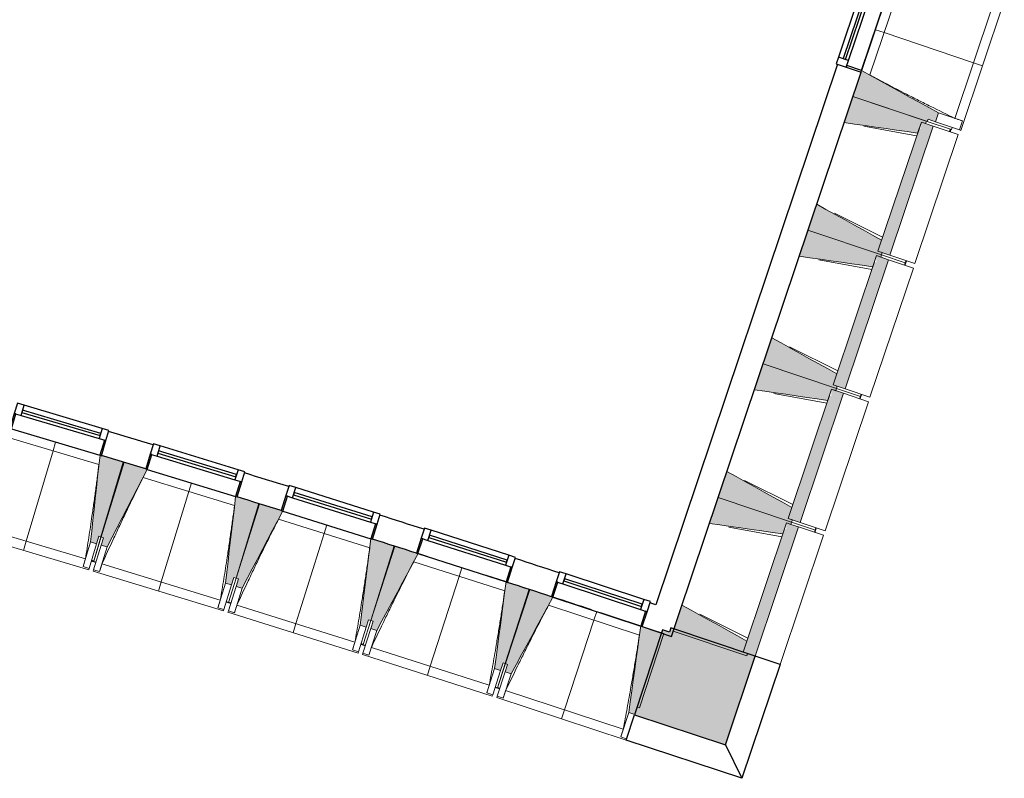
# Model space of a CAD drawing. Header units: millimetres. Extents: x -2845 to 74565, y -36590 to 13748.
# Tile 85 of 90: x 67459 to 73742, y -36590 to -31747. Entities that reach past the tile are written whole.
import ezdxf

# ---------------------------------------------------------------- set-up
doc = ezdxf.new("R2010")
doc.units = ezdxf.units.MM
for name, color, linetype, lineweight in [('A-FLOR', 7, 'Continuous', 25), ('A-GENM', 7, 'Continuous', 18), ('A-GLAZ', 7, 'Continuous', 25), ('A-WALL', 7, 'Continuous', 25), ('A-WALL-PATT', 7, 'Continuous', 25), ('I-WALL', 7, 'Continuous', 25), ('MUR', 7, 'Continuous', 25), ('S-BEAM', 7, 'Continuous', 18)]:
    doc.layers.add(name, color=color, linetype=linetype, lineweight=lineweight)

# ---------------------------------------------------------------- blocks, each defined once
blk = doc.blocks.new('20_MUR PREFA_01 - MODULE_01-3123087-2021_015_1111_DCE_1_50_N0 FINI_CFO_PCN')
at = {"layer": 'A-GENM'}
for p, q in [((0, 722.1), (0, 661.4)), ((0, 661.4), (0, 58.5)), ((0, 0.7), (0, 58.5))]:
    blk.add_line(p, q, dxfattribs=at)
blk = doc.blocks.new('20_MUR PREFA_01 - MODULE_01 B-3165811-2021_015_1111_DCE_1_50_N0 FINI_CFO_PCN')
at = {"layer": 'A-GENM'}
for p, q in [((0, 722.1), (0, 661.4)), ((0, 661.4), (0, 58.5)), ((0, 0.7), (0, 58.5))]:
    blk.add_line(p, q, dxfattribs=at)
blk = doc.blocks.new('Murs 2 - Murs 1-3190063-2021_015_1111_DCE_1_50_N0 FINI_CFO_PCN')
at = {"layer": 'A-WALL-PATT', "true_color": 0x787878}
blk.add_hatch(color=8, dxfattribs=at).paths.add_polyline_path([(18793.5, -36375.2), (18983.3, -35810), (18445.9, -35629.5), (18436.9, -35656.4), (18392.3, -35641.7), (18213.6, -36184.2), (18525.5, -36286.9)])
at = {"layer": 'A-WALL'}
for p, q in [((18392.3, -35641.7), (18213.6, -36184.2)), ((18436.9, -35656.4), (18392.3, -35641.7)), ((18445.9, -35629.5), (18436.9, -35656.4)), ((18983.3, -35810), (18445.9, -35629.5)), ((18793.5, -36375.2), (18983.3, -35810)), ((18213.6, -36184.2), (18793.5, -36375.2))]:
    blk.add_line(p, q, dxfattribs=at)
at = {"layer": 'MUR'}
for p, q in [((19142.3, -35863.4), (18983.3, -35810)), ((19142.3, -35863.4), (18898.3, -36589.9)), ((18160.1, -36346.8), (18213.6, -36184.2)), ((18898.3, -36589.9), (18160.1, -36346.8)), ((18793.5, -36375.2), (18898.3, -36589.9))]:
    blk.add_line(p, q, dxfattribs=at)
blk = doc.blocks.new('B02_DC_STR_rvt-1-2021_015_1111_DCE_1_50_N0 FINI_CFO_PCN')
at = {"layer": 'S-BEAM', "lineweight": 5, "true_color": 0x787878}
for points in [[(20133.6, -32398.8), (20152.7, -32341.9), (19662.4, -32071.7), (19606.6, -32237.6), (20081.5, -32397.1), (20086.2, -32382.9), (20093, -32385.1)], [(20019.8, -32470.7), (20043.5, -32400.2), (20070.8, -32409.3), (20075.5, -32395.1), (19606.6, -32237.6), (19550.9, -32403.5), (19995, -32467.2)], [(19843, -33250.6), (20120, -32425.8), (20043.5, -32400.2), (20041.8, -32441.9), (20029.5, -32441.9), (19766.5, -33224.9), (19799.1, -33235.8)], [(19789, -33248.3), (19793.8, -33234), (19766.5, -33224.9), (19790.2, -33154.3), (19375.8, -32924.9), (19320.1, -33090.8), (19766.5, -33240.7)], [(19733.2, -33323.9), (19756.9, -33253.3), (19784.2, -33262.5), (19789, -33248.3), (19320.1, -33090.8), (19264.3, -33256.6), (19701.1, -33319.3)], [(19556.4, -34103.7), (19833.4, -33279), (19756.9, -33253.3), (19755.2, -33295.1), (19742.9, -33295.1), (19479.9, -34078), (19507.2, -34087.2)], [(19502.4, -34101.4), (19507.2, -34087.2), (19479.9, -34078), (19503.6, -34007.5), (19089.2, -33778), (19033.5, -33943.9), (19479.9, -34093.9)], [(19446.7, -34177.1), (19470.4, -34106.5), (19497.6, -34115.6), (19502.4, -34101.4), (19033.5, -33943.9), (18977.8, -34109.8), (19407.2, -34171.4)], [(19269.8, -34956.9), (19546.9, -34132.2), (19470.4, -34106.5), (19468.6, -34148.2), (19456.4, -34148.2), (19193.4, -34931.2), (19220.6, -34940.4)], [(14779.8, -35092.6), (14794.1, -35044.7), (14808.5, -35048.9), (14950.8, -34570.9), (14811.9, -34529.5), (14811.7, -34530.2), (14802.2, -34527.6), (14741.5, -35081.2)], [(14847.6, -35113.2), (15103.3, -34618.2), (15093.7, -34615.3), (15093.7, -34614.5), (14955.4, -34572.3), (14809.6, -35049.3), (14823.9, -35053.7), (14809.6, -35101.6), (14823.9, -35105.9)], [(19215.9, -34954.6), (19220.6, -34940.4), (19193.4, -34931.2), (19217.1, -34860.6), (18802.7, -34631.2), (18746.9, -34797.1), (19211.3, -34953)], [(15641.3, -35355.7), (15656, -35307.9), (15670.3, -35312.3), (15816.1, -34835.3), (15677.5, -34792.9), (15677.3, -34793.6), (15667.7, -34790.9), (15603.1, -35344), (15627.4, -35351.5)], [(19160.1, -35030.2), (19183.8, -34959.6), (19211.1, -34968.8), (19215.9, -34954.6), (18746.9, -34797.1), (18691.2, -34963), (19113.3, -35023.5)], [(15709, -35376.8), (15968.2, -34883.7), (15958.7, -34880.7), (15958.7, -34880), (15820.6, -34836.7), (15671.4, -35312.6), (15685.7, -35317.1), (15670.8, -35364.8), (15685.7, -35369.5)], [(18983.3, -35810), (19260.3, -34985.3), (19183.8, -34959.6), (19182.1, -35001.4), (19169.8, -35001.4), (18906.8, -35784.4), (18934.1, -35793.5)], [(16501, -35625.1), (16515.9, -35577.4), (16530.2, -35581.8), (16679.4, -35105.9), (16541.2, -35062.5), (16541, -35063.2), (16531.4, -35060.4), (16462.8, -35613.1), (16488.6, -35621.2)], [(16568.4, -35646.6), (16831.2, -35155.4), (16821.7, -35152.3), (16821.7, -35151.6), (16684, -35107.3), (16531.4, -35582.2), (16545.6, -35586.8), (16530.3, -35634.4), (16566.2, -35645.9)], [(17358.6, -35900.6), (17373.9, -35853), (17388.2, -35857.6), (17540.8, -35382.7), (17402.9, -35338.4), (17402.6, -35339), (17393.1, -35336.1), (17320.5, -35888.3), (17349.9, -35897.8)], [(17425.9, -35922.6), (17692.2, -35433.3), (17682.8, -35430.1), (17682.8, -35429.4), (17545.3, -35384.2), (17389.3, -35857.9), (17403.6, -35862.6), (17387.9, -35910.1), (17403.6, -35915.3)], [(18929.3, -35807.7), (18934.1, -35793.5), (18906.8, -35784.4), (18930.5, -35713.8), (18516.1, -35484.3), (18460.4, -35650.2), (18917.4, -35803.7)], [(18214.3, -36182.2), (18229.9, -36134.8), (18244.2, -36139.4), (18400.2, -35665.7), (18262.5, -35620.4), (18262.3, -35621), (18252.8, -35618.1), (18176.3, -36169.7), (18205, -36179.2)]]:
    blk.add_hatch(color=8, dxfattribs=at).paths.add_polyline_path(points)
at = {"layer": 'A-FLOR'}
for p, q in [((20227.3, -32461.9), (20232.1, -32447.7)), ((19939.2, -33314.5), (19948.8, -33286.1)), ((19651.2, -34167.2), (19660.8, -34138.8)), ((19367.9, -35005.6), (19372.7, -34991.4)), ((19363.1, -35019.8), (19367.9, -35005.6)), ((14747.6, -35200.8), (14776.3, -35209.5)), ((14762.2, -35204.3), (14747.8, -35200)), ((15608.4, -35463.7), (15637, -35472.6)), ((15637.3, -35471.8), (15622.9, -35467.3)), ((16467.2, -35732.8), (16495.8, -35741.8)), ((16481.7, -35736.5), (16467.4, -35732)), ((17324.1, -36008), (17352.6, -36017.3)), ((17352.9, -36016.6), (17338.6, -36011.9))]:
    blk.add_line(p, q, dxfattribs=at)
at = {"layer": 'S-BEAM'}
for p, q in [((19663, -32072), (19838.2, -31550.4)), ((19896.2, -31559.2), (19714.5, -32100)), ((20257.6, -32376.9), (20496.2, -31666.4)), ((20295.9, -32453.3), (20572.9, -31628.6)), ((19659.2, -32081.2), (19606.6, -32237.6)), ((19606.6, -32237.6), (19550.9, -32403.5)), ((19606.6, -32237.6), (20081.5, -32397.1)), ((20075.5, -32395.1), (19606.6, -32237.6)), ((20133.6, -32398.8), (20152.7, -32341.9)), ((20306.4, -32393.5), (20152.7, -32341.9)), ((20043.5, -32400.2), (19766.5, -33224.9)), ((20019.8, -32470.7), (20043.5, -32400.2)), ((20043.5, -32400.2), (20070.8, -32409.3)), ((20120, -32425.8), (20043.5, -32400.2)), ((20070.8, -32409.3), (20075.5, -32395.1)), ((20081.5, -32397.1), (20086.2, -32382.9)), ((20235.1, -32448.7), (20081.5, -32397.1)), ((20086.2, -32382.9), (20133.6, -32398.8)), ((20287.3, -32450.4), (20133.6, -32398.8)), ((20306.4, -32393.5), (20287.3, -32450.4)), ((20306.2, -32393.4), (20306.4, -32393.5)), ((20013.6, -32489.2), (19675.6, -32426.6)), ((19843, -33250.6), (20120, -32425.8)), ((20002, -33304), (20279, -32479.2)), ((20120, -32425.8), (20279, -32479.2)), ((20227.5, -32446.1), (20222.8, -32460.4)), ((20235.1, -32448.7), (20239.9, -32434.5)), ((20295.9, -32453.3), (20287.3, -32450.4)), ((19375.8, -32924.9), (19320.1, -33090.8)), ((19489.2, -32981.7), (19796.4, -33135.9)), ((19320.1, -33090.8), (19264.3, -33256.6)), ((19320.1, -33090.8), (19789, -33248.3)), ((19789, -33248.3), (19320.1, -33090.8)), ((19766.5, -33224.9), (19790.2, -33154.3)), ((19793.8, -33234), (19766.5, -33224.9)), ((19766.5, -33224.9), (19843, -33250.6)), ((19789, -33248.3), (19793.8, -33234)), ((19727, -33342.3), (19389.1, -33279.7)), ((19756.9, -33253.3), (19479.9, -34078)), ((19556.4, -34103.7), (19833.4, -33279)), ((19733.2, -33323.9), (19756.9, -33253.3)), ((19756.9, -33253.3), (19784.2, -33262.5)), ((19833.4, -33279), (19756.9, -33253.3)), ((19784.2, -33262.5), (19789, -33248.3)), ((19941, -33299.3), (19789, -33248.3)), ((19789, -33248.3), (19941, -33299.3)), ((19833.4, -33279), (19992.4, -33332.4)), ((20002, -33304), (19843, -33250.6)), ((19941, -33299.3), (19936.2, -33313.5)), ((19945.8, -33285.1), (19941, -33299.3)), ((19715.4, -34157.1), (19992.4, -33332.4)), ((19089.2, -33778), (19033.5, -33943.9)), ((19202.6, -33834.9), (19509.8, -33989)), ((19033.5, -33943.9), (18977.8, -34109.8)), ((19033.5, -33943.9), (19502.4, -34101.4)), ((19502.4, -34101.4), (19033.5, -33943.9)), ((19479.9, -34078), (19503.6, -34007.5)), ((19470.4, -34106.5), (19193.4, -34931.2)), ((19446.7, -34177.1), (19470.4, -34106.5)), ((19470.4, -34106.5), (19497.6, -34115.6)), ((19546.9, -34132.2), (19470.4, -34106.5)), ((19507.2, -34087.2), (19479.9, -34078)), ((19479.9, -34078), (19556.4, -34103.7)), ((19497.6, -34115.6), (19502.4, -34101.4)), ((19502.4, -34101.4), (19507.2, -34087.2)), ((19654.4, -34152.5), (19502.4, -34101.4)), ((19502.4, -34101.4), (19654.4, -34152.5)), ((19715.4, -34157.1), (19556.4, -34103.7)), ((19440.5, -34195.5), (19102.5, -34132.9)), ((19269.8, -34956.9), (19546.9, -34132.2)), ((19546.9, -34132.2), (19705.8, -34185.6)), ((19654.4, -34152.5), (19649.6, -34166.7)), ((19659.2, -34138.2), (19654.4, -34152.5)), ((19428.8, -35010.3), (19705.8, -34185.6)), ((14795.4, -34585.6), (14210.3, -34411.4)), ((14950.8, -34570.9), (14811.9, -34529.5)), ((14808.5, -35048.9), (14950.8, -34570.9)), ((14955.4, -34572.3), (14809.6, -35049.3)), ((15093.9, -34614.6), (14955.4, -34572.3)), ((15660.6, -34848.9), (15076.7, -34670.5)), ((18802.7, -34631.2), (18746.9, -34797.1)), ((18916, -34688.1), (19223.3, -34842.2)), ((15816.1, -34835.3), (15677.4, -34792.9)), ((18746.9, -34797.1), (18691.2, -34963)), ((18746.9, -34797.1), (19215.9, -34954.6)), ((19215.9, -34954.6), (18746.9, -34797.1)), ((15670.3, -35312.3), (15816.1, -34835.3)), ((15820.6, -34836.7), (15671.4, -35312.6)), ((15958.9, -34880), (15820.6, -34836.7)), ((19193.4, -34931.2), (19217.1, -34860.6)), ((19220.6, -34940.4), (19193.4, -34931.2)), ((19193.4, -34931.2), (19269.8, -34956.9)), ((13952.4, -34963.7), (14709.1, -35189)), ((16523.8, -35118.4), (15941.3, -34935.8)), ((19153.9, -35048.7), (18816, -34986.1)), ((19183.8, -34959.6), (18906.8, -35784.4)), ((18983.3, -35810), (19260.3, -34985.3)), ((19160.1, -35030.2), (19183.8, -34959.6)), ((19183.8, -34959.6), (19211.1, -34968.8)), ((19211.1, -34968.8), (19183.8, -34959.6)), ((19211.1, -34968.8), (19215.9, -34954.6)), ((19260.3, -34985.3), (19211.3, -34968.9)), ((19215.9, -34954.6), (19220.6, -34940.4)), ((19367.9, -35005.6), (19215.9, -34954.6)), ((19215.9, -34954.6), (19367.9, -35005.6)), ((19260.3, -34985.3), (19419.3, -35038.7)), ((19428.8, -35010.3), (19269.8, -34956.9)), ((19372.6, -34991.4), (19367.9, -35005.6)), ((13896.6, -35010.3), (14730.4, -35258.6)), ((14808.5, -35048.9), (14762.2, -35204.3)), ((14762.2, -35204.3), (14809.6, -35049.3)), ((14779.8, -35092.6), (14794.1, -35044.7)), ((14794.1, -35044.7), (14808.5, -35048.9)), ((14823.9, -35053.7), (14809.3, -35101.5)), ((14809.6, -35049.3), (14823.9, -35053.7)), ((19142.3, -35863.4), (19419.3, -35038.7)), ((19367.9, -35005.6), (19363.1, -35019.8)), ((14741.5, -35081.2), (14694.6, -35238.5)), ((14779.8, -35092.6), (14733, -35249.9)), ((14741.5, -35081.2), (14779.8, -35092.6)), ((14761.3, -35258.5), (14809.3, -35101.5)), ((14799.6, -35270.2), (14847.6, -35113.2)), ((14809.3, -35101.5), (14847.6, -35113.2)), ((16530.2, -35581.8), (16679.4, -35105.9)), ((16684, -35107.3), (16531.4, -35582.2)), ((16679.4, -35105.9), (16541.1, -35062.5)), ((16821.9, -35151.7), (16684, -35107.3)), ((14694.6, -35238.5), (14694.7, -35238.3)), ((14733, -35249.9), (14694.6, -35238.5)), ((14747.2, -35202), (14761.6, -35206.3)), ((14761.6, -35206.3), (14762, -35205.2)), ((14762, -35205.2), (14761.6, -35206.3)), ((14761.6, -35206.3), (14776, -35210.7)), ((14814.9, -35220.9), (15570, -35451.7)), ((17385.1, -35394.1), (16803.9, -35207.3)), ((14733, -35249.9), (14730.4, -35258.6)), ((14758.7, -35267.2), (14761.3, -35258.5)), ((14758.7, -35267.2), (15590.7, -35521.4)), ((14799.6, -35270.2), (14761.3, -35258.5)), ((14799.7, -35270), (14799.6, -35270.2)), ((15641.3, -35355.7), (15656, -35307.9)), ((15656, -35307.9), (15670.3, -35312.3)), ((15603.1, -35344), (15555.1, -35501.1)), ((15641.3, -35355.7), (15593.4, -35512.8)), ((15603.1, -35344), (15641.3, -35355.7)), ((15621.7, -35521.5), (15670.8, -35364.8)), ((15670.3, -35312.3), (15622.9, -35467.3)), ((15622.9, -35467.3), (15671.4, -35312.6)), ((15685.7, -35317.1), (15670.8, -35364.8)), ((15670.8, -35364.8), (15709, -35376.8)), ((15671.4, -35312.6), (15685.7, -35317.1)), ((17540.8, -35382.7), (17402.8, -35338.3)), ((15659.8, -35533.5), (15709, -35376.8)), ((17388.2, -35857.6), (17540.8, -35382.7)), ((17545.3, -35384.2), (17389.3, -35857.9)), ((17683, -35429.5), (17545.3, -35384.2)), ((15608, -35465), (15622.3, -35469.3)), ((15622.3, -35469.3), (15622.7, -35468.1)), ((15622.7, -35468.1), (15622.3, -35469.3)), ((15622.3, -35469.3), (15636.6, -35473.8)), ((15675.5, -35484.4), (16428.9, -35720.5)), ((18244.4, -35676), (17664.5, -35485)), ((18516.1, -35484.3), (18460.4, -35650.2)), ((15555.1, -35501.1), (15555.1, -35500.8)), ((15593.4, -35512.8), (15555.1, -35501.1)), ((15593.4, -35512.8), (15590.7, -35521.4)), ((15619, -35530.2), (15621.7, -35521.5)), ((15619, -35530.2), (16449.1, -35790.4)), ((15659.8, -35533.5), (15621.7, -35521.5)), ((15660, -35533.3), (15659.8, -35533.5)), ((18629.5, -35541.2), (18936.7, -35695.3)), ((16462.8, -35613.1), (16413.7, -35769.8)), ((16501, -35625.1), (16451.8, -35781.8)), ((16462.8, -35613.1), (16501, -35625.1)), ((16530.2, -35581.8), (16481.7, -35736.5)), ((16481.8, -35736.5), (16531.4, -35582.2)), ((16501, -35625.1), (16515.9, -35577.4)), ((16515.9, -35577.4), (16530.2, -35581.8)), ((16545.6, -35586.8), (16530.3, -35634.4)), ((16531.4, -35582.2), (16545.6, -35586.8)), ((18400.2, -35665.7), (18262.5, -35620.3)), ((16480.1, -35790.7), (16530.3, -35634.4)), ((16518.2, -35803), (16568.4, -35646.6)), ((16530.3, -35634.4), (16568.4, -35646.6)), ((18244.2, -36139.4), (18400.2, -35665.7)), ((18460.4, -35650.2), (18929.3, -35807.7)), ((16466.8, -35734), (16481.1, -35738.5)), ((16481.1, -35738.5), (16481.5, -35737.3)), ((16481.5, -35737.3), (16481.1, -35738.5)), ((16481.1, -35738.5), (16495.4, -35743.1)), ((18906.8, -35784.4), (18930.5, -35713.8)), ((16413.7, -35769.8), (16413.7, -35769.5)), ((16451.8, -35781.8), (16413.7, -35769.8)), ((16451.8, -35781.8), (16449.1, -35790.4)), ((16477.3, -35799.3), (16480.1, -35790.7)), ((16477.3, -35799.3), (17305.6, -36065.5)), ((16518.2, -35803), (16480.1, -35790.7)), ((16518.3, -35802.7), (16518.2, -35803)), ((16534.2, -35753.9), (17285.8, -35995.5)), ((18934.1, -35793.5), (18906.8, -35784.4)), ((18906.8, -35784.4), (18983.3, -35810)), ((18929.3, -35807.7), (18934.1, -35793.5)), ((19142.3, -35863.4), (18983.3, -35810)), ((17388.2, -35857.6), (17338.6, -36011.9)), ((17338.6, -36011.9), (17389.3, -35857.9)), ((17358.6, -35900.6), (17373.9, -35853)), ((17373.9, -35853), (17388.2, -35857.6)), ((17403.6, -35862.6), (17387.9, -35910.1)), ((17389.3, -35857.9), (17403.6, -35862.6)), ((17320.5, -35888.3), (17270.3, -36044.7)), ((17358.6, -35900.6), (17308.4, -36056.9)), ((17320.5, -35888.3), (17358.6, -35900.6)), ((17336.6, -36066.1), (17387.9, -35910.1)), ((17374.6, -36078.6), (17425.9, -35922.6)), ((17387.9, -35910.1), (17425.9, -35922.6)), ((17270.3, -36044.7), (17270.3, -36044.4)), ((17308.4, -36056.9), (17270.3, -36044.7)), ((17308.4, -36056.9), (17305.6, -36065.5)), ((17323.7, -36009.3), (17338, -36013.9)), ((17338, -36013.9), (17338.4, -36012.6)), ((17338.4, -36012.6), (17338, -36013.9)), ((17338, -36013.9), (17352.2, -36018.6)), ((17390.9, -36029.7), (18140.8, -36276.6)), ((17333.7, -36074.7), (17336.6, -36066.1)), ((17333.7, -36074.7), (18160.1, -36346.8)), ((17374.6, -36078.6), (17336.6, -36066.1)), ((17374.7, -36078.4), (17374.6, -36078.6)), ((18176.3, -36169.7), (18124.9, -36325.7)), ((18176.3, -36169.7), (18214.3, -36182.2)), ((18214.3, -36182.2), (18229.9, -36134.8)), ((18229.9, -36134.8), (18244.2, -36139.4)), ((18124.9, -36325.7), (18125, -36325.4)), ((18162.9, -36338.2), (18124.9, -36325.7))]:
    blk.add_line(p, q, dxfattribs=at)
at = {"layer": 'S-BEAM', "flags": 128}
for points in [[(20152.7, -32341.9), (20091.4, -32308.1), (20030.1, -32274.4), (19968.8, -32240.6), (19907.5, -32206.8), (19846.3, -32173), (19785, -32139.3), (19723.7, -32105.5), (19662.4, -32071.7)], [(19550.9, -32403.5), (19617.9, -32413.1), (19684.9, -32422.7), (19751.9, -32432.3), (19818.9, -32441.9), (19885.8, -32451.5), (19952.8, -32461.1), (20019.8, -32470.7)], [(20257.6, -32376.9), (20267.3, -32380.2), (20277, -32383.5), (20286.7, -32386.8), (20296.5, -32390.1), (20306.2, -32393.4)], [(19790.2, -33154.3), (19731, -33121.5), (19671.8, -33088.7), (19612.6, -33056), (19553.4, -33023.2), (19494.2, -32990.4), (19435, -32957.6), (19375.8, -32924.9)], [(19264.3, -33256.6), (19331.3, -33266.3), (19398.3, -33275.9), (19465.3, -33285.5), (19532.3, -33295.1), (19599.3, -33304.7), (19666.3, -33314.3), (19733.2, -33323.9)], [(19503.6, -34007.5), (19444.4, -33974.7), (19385.2, -33941.9), (19326, -33909.1), (19266.8, -33876.3), (19207.6, -33843.6), (19148.4, -33810.8), (19089.2, -33778)], [(18977.8, -34109.8), (19044.8, -34119.4), (19111.8, -34129), (19178.7, -34138.6), (19245.7, -34148.2), (19312.7, -34157.8), (19379.7, -34167.5), (19446.7, -34177.1)], [(14802.3, -34526.6), (14794.7, -34596), (14787.1, -34665.3), (14779.5, -34734.6), (14771.9, -34803.9), (14764.3, -34873.2), (14756.7, -34942.5), (14749.1, -35011.8), (14741.5, -35081.2)], [(14847.6, -35113.2), (14879.6, -35051.2), (14911.6, -34989.3), (14943.6, -34927.3), (14975.6, -34865.4), (15007.6, -34803.4), (15039.6, -34741.5), (15071.6, -34679.5), (15103.6, -34617.6)], [(19217.1, -34860.6), (19157.9, -34827.8), (19098.7, -34795.1), (19039.5, -34762.3), (18980.3, -34729.5), (18921.1, -34696.7), (18861.9, -34664), (18802.7, -34631.2)], [(15667.8, -34790), (15659.8, -34859.2), (15651.7, -34928.5), (15643.6, -34997.8), (15635.5, -35067), (15627.4, -35136.3), (15619.3, -35205.5), (15611.2, -35274.8), (15603.1, -35344)], [(15709, -35376.8), (15741.4, -35315.1), (15773.9, -35253.4), (15806.3, -35191.6), (15838.7, -35129.9), (15871.2, -35068.2), (15903.6, -35006.5), (15936.1, -34944.8), (15968.5, -34883.1)], [(18691.2, -34963), (18758.2, -34972.6), (18825.2, -34982.2), (18892.2, -34991.8), (18959.2, -35001.4), (19026.1, -35011), (19093.1, -35020.6), (19160.1, -35030.2)], [(16531.5, -35059.5), (16522.9, -35128.7), (16514.3, -35197.9), (16505.7, -35267.1), (16497.2, -35336.3), (16488.6, -35405.5), (16480, -35474.7), (16471.4, -35543.9), (16462.8, -35613.1)], [(16568.4, -35646.6), (16601.3, -35585.2), (16634.2, -35523.7), (16667.1, -35462.2), (16700, -35400.7), (16732.9, -35339.2), (16765.8, -35277.7), (16798.6, -35216.2), (16831.5, -35154.8)], [(14694.7, -35238.3), (14697.6, -35228.4), (14700.5, -35218.6), (14703.3, -35208.7), (14706.2, -35198.9), (14709.1, -35189)], [(14814.9, -35220.9), (14811.9, -35230.7), (14808.8, -35240.6), (14805.8, -35250.4), (14802.7, -35260.2), (14799.7, -35270)], [(17393.2, -35335.3), (17384.2, -35404.4), (17375.1, -35473.5), (17366, -35542.7), (17356.9, -35611.8), (17347.8, -35680.9), (17338.7, -35750.1), (17329.6, -35819.2), (17320.5, -35888.3)], [(17425.9, -35922.6), (17459.2, -35861.4), (17492.6, -35800.1), (17525.9, -35738.9), (17559.2, -35677.6), (17592.6, -35616.4), (17625.9, -35555.1), (17659.2, -35493.9), (17692.6, -35432.7)], [(15555.1, -35500.8), (15558.1, -35491), (15561.1, -35481.2), (15564, -35471.3), (15567, -35461.5), (15570, -35451.7)], [(15675.5, -35484.4), (15672.4, -35494.1), (15669.3, -35503.9), (15666.2, -35513.7), (15663.1, -35523.5), (15660, -35533.3)], [(18930.5, -35713.8), (18871.3, -35681), (18812.1, -35648.2), (18752.9, -35615.4), (18693.7, -35582.7), (18634.5, -35549.9), (18575.3, -35517.1), (18516.1, -35484.3)], [(18253, -35617.2), (18243.4, -35686.3), (18233.8, -35755.3), (18224.2, -35824.4), (18214.6, -35893.5), (18205, -35962.5), (18195.4, -36031.6), (18185.9, -36100.7), (18176.3, -36169.7)], [(16413.7, -35769.5), (16416.8, -35759.7), (16419.8, -35749.9), (16422.8, -35740.1), (16425.8, -35730.3), (16428.9, -35720.5)], [(16534.2, -35753.9), (16531, -35763.7), (16527.8, -35773.5), (16524.6, -35783.2), (16521.5, -35793), (16518.3, -35802.7)], [(17270.3, -36044.4), (17273.4, -36034.6), (17276.5, -36024.9), (17279.6, -36015.1), (17282.7, -36005.3), (17285.8, -35995.5)], [(17390.9, -36029.7), (17387.7, -36039.4), (17384.4, -36049.2), (17381.2, -36058.9), (17377.9, -36068.6), (17374.7, -36078.4)], [(18125, -36325.4), (18128.1, -36315.7), (18131.3, -36305.9), (18134.5, -36296.2), (18137.6, -36286.4), (18140.8, -36276.6)]]:
    blk.add_lwpolyline(points, dxfattribs=at)
at = {"layer": 'S-BEAM'}
for points, knots in [([(19714.6, -32099.9), (19751.8, -32119.9), (19809.4, -32150.5), (19887.7, -32191.4), (19954.2, -32225.6), (20025.9, -32262.1), (20128.7, -32313.7), (20205.9, -32351.7), (20257.6, -32376.9)], [0.0183438, 0.0183438, 0.0183438, 0.0183438, 0.2222222, 0.3333333, 0.4444444, 0.5833333, 0.7222222, 1, 1, 1, 1]), ([(14709.1, -35189), (14716.5, -35143.7), (14727.2, -35075.6), (14741.1, -34984.7), (14752, -34910.8), (14763.3, -34831.1), (14775, -34745.6), (14785.7, -34663.7), (14792.3, -34610.4), (14795.3, -34585.6)], [0, 0, 0, 0, 0.2222222, 0.3333333, 0.4444444, 0.5833333, 0.7222222, 0.8611111, 0.9816328, 0.9816328, 0.9816328, 0.9816328]), ([(15076.8, -34670.5), (15057.9, -34708.3), (15028.8, -34766.7), (14990.2, -34846.1), (14957.8, -34913.5), (14923.2, -34986.2), (14874.5, -35090.3), (14838.6, -35168.6), (14814.9, -35220.9)], [0.0183454, 0.0183454, 0.0183454, 0.0183454, 0.2222222, 0.3333333, 0.4444444, 0.5833333, 0.7222222, 1, 1, 1, 1]), ([(15570, -35451.7), (15577.6, -35406.4), (15588.9, -35338.4), (15603.4, -35247.6), (15614.8, -35173.7), (15626.7, -35094.1), (15639, -35008.7), (15650.3, -34926.9), (15657.3, -34873.6), (15660.4, -34848.9)], [0, 0, 0, 0, 0.2222222, 0.3333333, 0.4444444, 0.5833333, 0.7222222, 0.8611111, 0.9816328, 0.9816328, 0.9816328, 0.9816328]), ([(15941.4, -34935.8), (15922.1, -34973.4), (15892.7, -35031.7), (15853.4, -35110.8), (15820.6, -35177.9), (15785.5, -35250.4), (15736, -35354.2), (15699.6, -35432.2), (15675.5, -35484.4)], [0.0183454, 0.0183454, 0.0183454, 0.0183454, 0.2222222, 0.3333333, 0.4444444, 0.5833333, 0.7222222, 1, 1, 1, 1]), ([(16428.9, -35720.5), (16436.9, -35675.2), (16448.6, -35607.3), (16463.7, -35516.7), (16475.7, -35442.9), (16488.2, -35363.4), (16501.1, -35278.1), (16513, -35196.4), (16520.3, -35143.1), (16523.7, -35118.4)], [0, 0, 0, 0, 0.2222222, 0.3333333, 0.4444444, 0.5833333, 0.7222222, 0.8611111, 0.9816328, 0.9816328, 0.9816328, 0.9816328]), ([(16804, -35207.3), (16784.5, -35244.8), (16754.6, -35302.8), (16714.8, -35381.7), (16681.4, -35448.5), (16645.9, -35520.8), (16595.7, -35624.2), (16558.6, -35701.9), (16534.2, -35753.9)], [0.0183454, 0.0183454, 0.0183454, 0.0183454, 0.2222222, 0.3333333, 0.4444444, 0.5833333, 0.7222222, 1, 1, 1, 1]), ([(17285.8, -35995.5), (17294.2, -35950.3), (17306.4, -35882.5), (17322.2, -35791.9), (17334.7, -35718.2), (17347.8, -35638.8), (17361.3, -35553.6), (17373.7, -35472), (17381.5, -35418.8), (17385, -35394)], [0, 0, 0, 0, 0.2222222, 0.3333333, 0.4444444, 0.5833333, 0.7222222, 0.8611111, 0.9816328, 0.9816328, 0.9816328, 0.9816328]), ([(17664.6, -35485), (17644.9, -35522.4), (17614.6, -35580.2), (17574.2, -35658.7), (17540.4, -35725.4), (17504.3, -35797.3), (17453.3, -35900.4), (17415.7, -35977.9), (17390.9, -36029.7)], [0.0183454, 0.0183454, 0.0183454, 0.0183454, 0.2222222, 0.3333333, 0.4444444, 0.5833333, 0.7222222, 1, 1, 1, 1]), ([(18140.8, -36276.6), (18149.5, -36231.5), (18162.2, -36163.8), (18178.6, -36073.3), (18191.7, -35999.7), (18205.3, -35920.4), (18219.4, -35835.3), (18232.4, -35753.8), (18240.6, -35700.6), (18244.3, -35675.9)], [0, 0, 0, 0, 0.2222222, 0.3333333, 0.4444444, 0.5833333, 0.7222222, 0.8611111, 0.9816328, 0.9816328, 0.9816328, 0.9816328])]:
    blk.add_open_spline(points, degree=3, knots=knots, dxfattribs=at)
at = {"layer": 'MUR', "color": 5, "lineweight": 25, "true_color": 0x0000ff}
blk.add_blockref('Murs 2 - Murs 1-3190063-2021_015_1111_DCE_1_50_N0 FINI_CFO_PCN', (0, 0), dxfattribs=at)
at = {"layer": 'S-BEAM', "color": 5, "lineweight": 25, "true_color": 0x0000ff}
for name, p, rotation in [('20_MUR PREFA_01 - MODULE_01-3123087-2021_015_1111_DCE_1_50_N0 FINI_CFO_PCN', (19749.9, -31811), 251.4335275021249), ('20_MUR PREFA_01 - MODULE_01 B-3165811-2021_015_1111_DCE_1_50_N0 FINI_CFO_PCN', (14519.5, -34442.5), 163.4189238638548), ('20_MUR PREFA_01 - MODULE_01 B-3165811-2021_015_1111_DCE_1_50_N0 FINI_CFO_PCN', (15385.7, -34703.8), 163.0072891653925), ('20_MUR PREFA_01 - MODULE_01 B-3165811-2021_015_1111_DCE_1_50_N0 FINI_CFO_PCN', (16250, -34971.3), 162.5956544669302), ('20_MUR PREFA_01 - MODULE_01 B-3165811-2021_015_1111_DCE_1_50_N0 FINI_CFO_PCN', (17112.4, -35245), 162.1840197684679), ('20_MUR PREFA_01 - MODULE_01 B-3165811-2021_015_1111_DCE_1_50_N0 FINI_CFO_PCN', (17972.8, -35524.9), 161.7723850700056)]:
    blk.add_blockref(name, p, dxfattribs=dict(at, rotation=rotation))
blk = doc.blocks.new('XXX_VIDE FENETRE - 590-389517-2021_015_1111_DCE_1_50_N0 FINI_CFO_PCN')
at = {"layer": 'A-GLAZ'}
for p, q in [((-305.1, 0), (-305.1, -100)), ((-295.1, 0), (-305.1, 0)), ((295.1, 0), (-295.1, 0)), ((-295.1, -100), (-295.1, 0)), ((305.1, 0), (295.1, 0)), ((295.1, 0), (295.1, -100)), ((305.1, -100), (305.1, 0)), ((-305.1, -100), (-295.1, -100)), ((-260.1, -100), (-305.1, -100)), ((-305.1, -100), (-305.1, -167.5)), ((-260.1, -167.5), (-260.1, -100)), ((260.1, -100), (-260.1, -100)), ((260.1, -100), (260.1, -167.5)), ((305.1, -100), (260.1, -100)), ((295.1, -100), (305.1, -100)), ((305.1, -167.5), (305.1, -100)), ((-305.1, -167.5), (-260.1, -167.5)), ((-260.1, -167.5), (260.1, -167.5)), ((260.1, -167.5), (305.1, -167.5))]:
    blk.add_line(p, q, dxfattribs=at)
at = {"layer": 'A-GLAZ', "color": 173, "true_color": 0x5c63b1}
for p, q in [((260.1, -120), (-260.1, -120)), ((-260.1, -120), (-260.1, -135)), ((260.1, -135), (260.1, -120)), ((-260.1, -135), (260.1, -135))]:
    blk.add_line(p, q, dxfattribs=at)
blk = doc.blocks.new('XXX_VIDE FENETRE - 550-377501-2021_015_1111_DCE_1_50_N0 FINI_CFO_PCN')
at = {"layer": 'A-GLAZ'}
for p, q in [((-285, 0), (-285, -100)), ((-275, 0), (-285, 0)), ((275, 0), (-275, 0)), ((-275, -100), (-275, 0)), ((285, 0), (275, 0)), ((275, 0), (275, -100)), ((285, -100), (285, 0)), ((-285, -100), (-275, -100)), ((-240, -100), (-285, -100)), ((-285, -100), (-285, -167.5)), ((-240, -167.5), (-240, -100)), ((240, -100), (-240, -100)), ((240, -100), (240, -167.5)), ((285, -100), (240, -100)), ((275, -100), (285, -100)), ((285, -167.5), (285, -100)), ((-285, -167.5), (-240, -167.5)), ((-240, -167.5), (240, -167.5)), ((240, -167.5), (285, -167.5))]:
    blk.add_line(p, q, dxfattribs=at)
at = {"layer": 'A-GLAZ', "color": 173, "true_color": 0x5c63b1}
for p, q in [((240, -120), (-240, -120)), ((-240, -120), (-240, -135)), ((240, -135), (240, -120)), ((-240, -135), (240, -135))]:
    blk.add_line(p, q, dxfattribs=at)
blk = doc.blocks.new('B02_ARC_rvt-1-2021_015_1111_DCE_1_50_N0 FINI_CFO_PCN')
at = {"layer": 'A-FLOR'}
for p, q in [((14950.6, -34571.7), (14955.1, -34573)), ((15815.8, -34836.2), (15820.3, -34837.6)), ((16679.1, -35107), (16683.6, -35108.4)), ((17540.4, -35384), (17544.9, -35385.5))]:
    blk.add_line(p, q, dxfattribs=at)
at = {"layer": 'I-WALL'}
for p, q in [((19507.5, -32030.2), (18348.3, -35481.4)), ((18500.1, -35532), (19659.2, -32081.2)), ((18449.1, -35683.7), (18500.1, -35532)), ((18262.2, -35621.4), (18449.1, -35683.7))]:
    blk.add_line(p, q, dxfattribs=at)
at = {"layer": 'I-WALL', "flags": 128}
blk.add_lwpolyline([(18348.3, -35481.4), (18330.3, -35475.4), (18312.3, -35469.4)], dxfattribs=at)
at = {"layer": 'I-WALL'}
for radius, start, end in [(125924.8, 73.135212, 73.26976), (125764.8, 73.135375, 73.26957), (125924.8, 72.723025, 72.857571), (125764.8, 72.723187, 72.857381), (125924.8, 72.310837, 72.445383), (125764.8, 72.310999, 72.44519), (125924.8, 71.898651, 72.033196), (125764.8, 71.898811, 72.033004)]:
    blk.add_arc((-21392, -154971), radius, start, end, dxfattribs=at)
at = {"layer": 'MUR'}
for p, q in [((16893.9, -35175.4), (16831.2, -35155.4)), ((17393.1, -35336.1), (17266.1, -35295))]:
    blk.add_line(p, q, dxfattribs=at)
for start, end in [(71.776299, 71.894288), (71.625329, 71.74838)]:
    blk.add_arc((-21392, -154971), 125764.8, start, end, dxfattribs=at)
at = {"layer": 'A-GLAZ', "lineweight": 18}
for name, p, rotation in [('XXX_VIDE FENETRE - 550-377501-2021_015_1111_DCE_1_50_N0 FINI_CFO_PCN', (19749.9, -31811), 251.4335275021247), ('XXX_VIDE FENETRE - 590-389517-2021_015_1111_DCE_1_50_N0 FINI_CFO_PCN', (14519.3, -34443.1), 163.4189238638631), ('XXX_VIDE FENETRE - 590-389517-2021_015_1111_DCE_1_50_N0 FINI_CFO_PCN', (15385.5, -34704.4), 163.0072891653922), ('XXX_VIDE FENETRE - 590-389517-2021_015_1111_DCE_1_50_N0 FINI_CFO_PCN', (16249.8, -34971.9), 162.5956544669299), ('XXX_VIDE FENETRE - 590-389517-2021_015_1111_DCE_1_50_N0 FINI_CFO_PCN', (17112.2, -35245.7), 162.1840197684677), ('XXX_VIDE FENETRE - 590-389517-2021_015_1111_DCE_1_50_N0 FINI_CFO_PCN', (17972.5, -35525.6), 161.7723850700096)]:
    blk.add_blockref(name, p, dxfattribs=dict(at, rotation=rotation))

msp = doc.modelspace()

# ---------------------------------------------------------------- block references
at = {"lineweight": 5}
for name in ['B02_DC_STR_rvt-1-2021_015_1111_DCE_1_50_N0 FINI_CFO_PCN', 'B02_ARC_rvt-1-2021_015_1111_DCE_1_50_N0 FINI_CFO_PCN']:
    msp.add_blockref(name, (53169.3, 0), dxfattribs=at)

doc.saveas('drawing.dxf')
